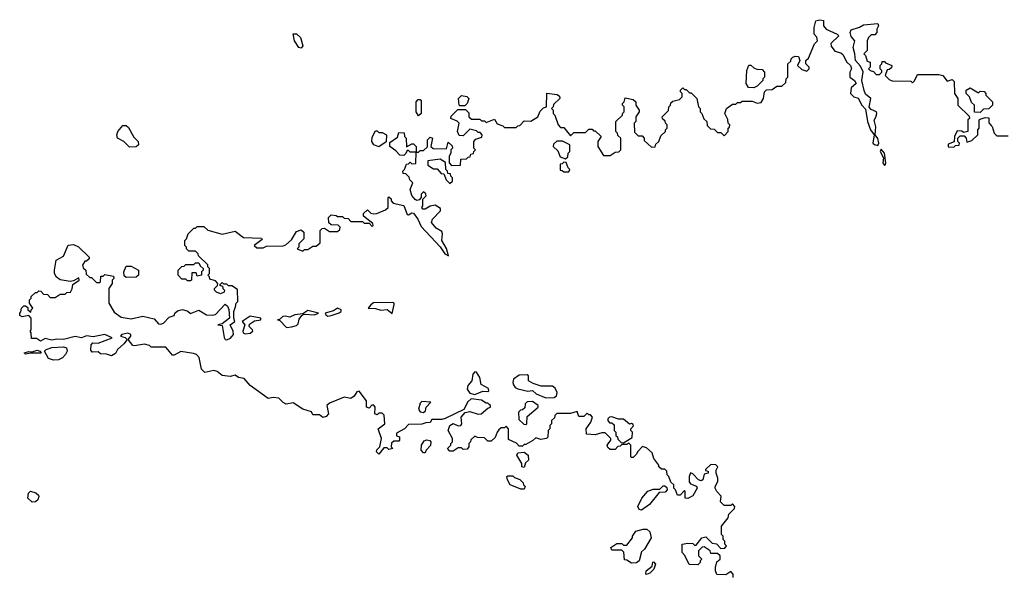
# Model space of a CAD drawing. Extents: x 2380107 to 2585170, y 384273 to 546161.
# Tile 191 of 256: x 2487040 to 2493001, y 440505 to 443882. Entities that reach past the tile are written whole.
import ezdxf

# ---------------------------------------------------------------- set-up
doc = ezdxf.new("R2010")
doc.units = 0

msp = doc.modelspace()

# ---------------------------------------------------------------- linework, layer by layer
at = {"layer": '0CON05XD'}
for points in [[(2488346.7, 442143.3), (2488350, 442165), (2488360, 442175), (2488358.3, 442248.3), (2488325, 442270), (2488305, 442270), (2488295, 442280), (2488275, 442280), (2488265, 442290), (2488250, 442275), (2488268.3, 442268.3), (2488270, 442255), (2488280, 442245), (2488278.3, 442231.7), (2488255, 442222.5), (2488231.7, 442231.7), (2488220, 442245), (2488220, 442255), (2488238.3, 442271.7), (2488240, 442285), (2488225, 442300), (2488191.7, 442311.7), (2488190, 442325), (2488180, 442335), (2488190, 442345), (2488190, 442375), (2488180, 442385), (2488178.3, 442398.3), (2488121.7, 442451.7), (2488120, 442465), (2488105, 442480), (2488065, 442480), (2488050, 442495), (2488050, 442505), (2488040, 442515), (2488040, 442545), (2488050, 442555), (2488060, 442585), (2488095, 442620), (2488105, 442620), (2488115, 442630), (2488155, 442630), (2488178.3, 442608.3), (2488265, 442583.3), (2488345, 442602.5), (2488395, 442562.5), (2488505, 442560), (2488508.3, 442551.7), (2488460, 442515), (2488475, 442500), (2488515, 442500), (2488535, 442510), (2488635, 442512.5), (2488651.7, 442518.3), (2488685, 442550), (2488715, 442600), (2488745, 442610), (2488760, 442595), (2488760, 442555), (2488730, 442525), (2488730, 442505), (2488720, 442495), (2488755, 442480), (2488765, 442490), (2488785, 442490), (2488815, 442510), (2488835, 442510), (2488858.3, 442531.7), (2488860, 442605), (2488871.7, 442618.3), (2488885, 442620), (2488915, 442600), (2488965, 442600), (2488978.3, 442611.7), (2488980, 442625), (2488968.3, 442638.3), (2488925, 442640), (2488911.7, 442651.7), (2488910, 442685), (2488925, 442700), (2488957, 442697), (2488965, 442690), (2488995, 442690), (2489005, 442680), (2489028.3, 442678.3), (2489045, 442660), (2489115, 442660), (2489125, 442650), (2489155, 442650), (2489175, 442630), (2489180, 442635), (2489178.3, 442648.3), (2489121.7, 442691.7), (2489121.7, 442708.3), (2489145, 442730), (2489165, 442710), (2489185, 442707.5), (2489201.7, 442708.3), (2489255, 442730), (2489270, 442745), (2489270, 442805), (2489275, 442810), (2489288.3, 442798.3), (2489290, 442785), (2489301.7, 442771.7), (2489365, 442757.5), (2489385, 442702.5), (2489395, 442700), (2489415, 442712.5), (2489425, 442710), (2489450.8, 442675), (2489470, 442630), (2489586, 442506), (2489613.8, 442465), (2489637, 442453), (2489625, 442496.7), (2489596, 442545), (2489600, 442585), (2489595, 442600), (2489560.7, 442620.7), (2489533.8, 442655), (2489540, 442675), (2489587.5, 442725), (2489588.3, 442738.3), (2489555, 442760), (2489525, 442752.5), (2489495.7, 442734.3), (2489480, 442735), (2489473.8, 442745), (2489480, 442755), (2489480, 442795), (2489500, 442815), (2489498.3, 442828.3), (2489485, 442840), (2489470, 442825), (2489470, 442805), (2489458.3, 442791.7), (2489445, 442787.5), (2489435, 442793.3), (2489415, 442817.5), (2489403.3, 442855), (2489420, 442895), (2489401.7, 442911.7), (2489398.3, 442928.3), (2489378.3, 442948.3), (2489361.7, 442951.7), (2489360, 442965), (2489370, 442975), (2489381.7, 443008.3), (2489395, 443010), (2489405, 443020), (2489415, 443010), (2489438.3, 443011.7), (2489440, 443080), (2489455, 443080), (2489465, 443090), (2489485, 443090), (2489508.3, 443111.7), (2489510, 443155), (2489525, 443170), (2489540, 443165), (2489530, 443115), (2489542.5, 443102.5), (2489625, 443100), (2489635, 443140), (2489658.3, 443118.3), (2489660, 443105), (2489650, 443095), (2489650, 443075), (2489640, 443055), (2489640, 443015), (2489655, 443000), (2489708.3, 443001.7), (2489711.7, 443038.3), (2489745, 443040), (2489755, 443050), (2489768.3, 443051.7), (2489771.7, 443068.3), (2489788.3, 443071.7), (2489790, 443085), (2489800, 443095), (2489790, 443105), (2489790, 443145), (2489801.7, 443158.3), (2489838.3, 443171.7), (2489840, 443185), (2489828.3, 443198.3), (2489815, 443200), (2489805, 443210), (2489765, 443220), (2489725, 443180), (2489701.7, 443181.7), (2489690, 443205), (2489700, 443255), (2489688.3, 443268.3), (2489650, 443285), (2489651.7, 443298.3), (2489691.7, 443338.3), (2489738.3, 443338.3), (2489758.3, 443318.3), (2489760, 443295), (2489775, 443280), (2489825, 443280), (2489835, 443270), (2489855, 443270), (2489865, 443260), (2489915, 443280), (2489931.7, 443251.7), (2489965, 443240), (2489975, 443230), (2490045, 443230), (2490055, 443240), (2490068.3, 443241.7), (2490095, 443270), (2490135, 443267.5), (2490176.4, 443293.6), (2490191.7, 443328.3), (2490211.7, 443348.3), (2490230, 443355), (2490231.7, 443438.3), (2490295, 443430), (2490308.3, 443418.3), (2490310, 443405), (2490271.7, 443368.3), (2490270, 443355), (2490260, 443345), (2490270, 443335), (2490270, 443315), (2490280, 443305), (2490300, 443245), (2490315, 443230), (2490335, 443230), (2490375, 443180), (2490395, 443200), (2490465, 443200), (2490485, 443220), (2490505, 443220), (2490515, 443210), (2490525, 443210), (2490560, 443175), (2490540, 443145), (2490540, 443115), (2490575, 443060), (2490615, 443060), (2490645, 443080), (2490668.3, 443081.7), (2490680, 443095), (2490680, 443165), (2490661.7, 443181.7), (2490660, 443195), (2490650, 443205), (2490650, 443265), (2490690, 443305), (2490690, 443315), (2490700, 443325), (2490700, 443355), (2490690, 443365), (2490690, 443375), (2490700, 443385), (2490705, 443410), (2490755, 443400), (2490770, 443385), (2490770, 443365), (2490790, 443335), (2490790, 443325), (2490770, 443295), (2490770, 443265), (2490760, 443255), (2490761.7, 443201.7), (2490785, 443180), (2490808.3, 443178.3), (2490820, 443165), (2490821.7, 443151.7), (2490865, 443110), (2490888.3, 443111.7), (2490891.7, 443128.3), (2490910, 443145), (2490921.7, 443178.3), (2490950, 443205), (2490950, 443215), (2490960, 443225), (2490960, 443245), (2490950, 443255), (2490948.3, 443268.3), (2490931.7, 443281.7), (2490930, 443295), (2490968.3, 443331.7), (2490970, 443355), (2490980, 443365), (2490981.7, 443378.3), (2490995, 443390), (2491035, 443400), (2491050, 443415), (2491050, 443435), (2491040, 443445), (2491040, 443455), (2491055, 443470), (2491065, 443460), (2491075, 443460), (2491095, 443440), (2491105, 443440), (2491140, 443405), (2491150, 443355), (2491160, 443345), (2491160, 443325), (2491170, 443315), (2491181.7, 443281.7), (2491200, 443265), (2491201.7, 443241.7), (2491221.7, 443221.7), (2491245, 443220), (2491265, 443200), (2491285, 443200), (2491305, 443180), (2491330, 443205), (2491330, 443225), (2491338.3, 443231.7), (2491340, 443245), (2491330, 443255), (2491327, 443277), (2491310, 443315), (2491320, 443345), (2491355, 443370), (2491375, 443370), (2491385, 443380), (2491405, 443380), (2491415, 443390), (2491475, 443390), (2491505, 443377.5), (2491529.3, 443380.7), (2491542.5, 443405), (2491550, 443445), (2491561.7, 443458.3), (2491595, 443460), (2491625, 443480), (2491655, 443480), (2491678.3, 443501.7), (2491680, 443525), (2491690, 443535), (2491690, 443615), (2491708.3, 443631.7), (2491710, 443645), (2491720, 443655), (2491735, 443662.5), (2491755, 443660), (2491762.5, 443635), (2491750, 443605), (2491775, 443580), (2491805, 443570), (2491820, 443585), (2491820, 443595), (2491800, 443615), (2491800, 443635), (2491815, 443650), (2491853, 443737), (2491870, 443755), (2491866.7, 443776.7), (2491850, 443795), (2491850, 443835), (2491860, 443875), (2491885, 443882.5), (2491907, 443877), (2491907.5, 443845), (2491922.5, 443825), (2491990, 443795), (2492000, 443785), (2491951.7, 443738.3), (2491953, 443723), (2491975, 443692.5), (2492011.7, 443681.7), (2492025, 443670), (2492045, 443627.5), (2492070, 443605), (2492075.7, 443585), (2492066.2, 443565), (2492066.7, 443535), (2492095, 443513.8), (2492103.8, 443495), (2492075, 443470), (2492070, 443435), (2492090, 443415), (2492116.4, 443406.4), (2492138, 443365), (2492160.7, 443340.7), (2492172, 443265), (2492191.4, 443215), (2492213.8, 443185), (2492206.2, 443135), (2492215.8, 443125.8), (2492235, 443121.2), (2492240.6, 443135), (2492235, 443163.3), (2492220, 443185), (2492223, 443233), (2492214.2, 443274.2), (2492223, 443293), (2492230, 443315), (2492226.7, 443325), (2492195, 443339.2), (2492183.2, 443353.2), (2492193.8, 443405), (2492161.7, 443431.7), (2492152.7, 443452.7), (2492137.7, 443515), (2492146.7, 443566.7), (2492131.2, 443601.2), (2492099.5, 443635), (2492097.1, 443675), (2492085.6, 443715), (2492096.2, 443755), (2492075, 443780), (2492067.5, 443805), (2492075, 443821.2), (2492125, 443837.5), (2492148.3, 443851.7), (2492235, 443860), (2492240, 443845), (2492230, 443825), (2492230, 443805), (2492218.3, 443791.7), (2492195, 443790), (2492180, 443775), (2492170, 443755), (2492170, 443695), (2492150, 443675), (2492160, 443665), (2492171.7, 443631.7), (2492190, 443625), (2492190, 443595), (2492180, 443585), (2492190, 443575), (2492208.3, 443568.3), (2492225, 443550), (2492245, 443550), (2492260, 443565), (2492260, 443575), (2492250, 443585), (2492250, 443605), (2492260, 443615), (2492261.7, 443628.3), (2492275, 443630), (2492281.7, 443621.7), (2492320, 443605), (2492318.3, 443591.7), (2492305, 443580), (2492291.7, 443578.3), (2492280, 443545), (2492305, 443520), (2492323, 443513), (2492435, 443510), (2492445, 443500), (2492458.3, 443511.7), (2492475, 443550), (2492605, 443550), (2492630, 443545), (2492655, 443510), (2492685, 443520), (2492698.3, 443508.3), (2492700, 443435), (2492720, 443405), (2492720, 443365), (2492788.3, 443298.3), (2492790, 443285), (2492780, 443275), (2492780, 443205), (2492755, 443200), (2492745, 443207.5), (2492715, 443210), (2492700, 443175), (2492698.3, 443141.7), (2492661.7, 443128.3), (2492661.7, 443111.7), (2492695, 443110), (2492705, 443120), (2492728.3, 443121.7), (2492730, 443135), (2492720, 443145), (2492720, 443165), (2492735, 443180), (2492758.3, 443178.3), (2492770, 443165), (2492775, 443140), (2492805, 443150), (2492840, 443185), (2492840, 443215), (2492850, 443225), (2492850, 443275), (2492855, 443280), (2492885, 443290), (2492908.3, 443288.3), (2492908.3, 443258.3), (2492920.7, 443240.7)], [(2488745, 443710.8), (2488730.8, 443715), (2488704.4, 443755), (2488695, 443797.5), (2488715, 443796.2), (2488740, 443775), (2488753.8, 443725), (2488745, 443710.8)], [(2491485, 443470), (2491451.7, 443471.7), (2491437.5, 443495), (2491442.5, 443575), (2491455, 443607.5), (2491467, 443607), (2491485, 443590), (2491503, 443583), (2491535, 443580), (2491550, 443565), (2491550, 443535), (2491540, 443525), (2491540, 443515), (2491505, 443480), (2491485, 443470)], [(2492855, 443320), (2492821.7, 443321.7), (2492820, 443365), (2492801.7, 443381.7), (2492790, 443415), (2492770, 443435), (2492770, 443455), (2492795, 443470), (2492845, 443440), (2492855, 443450), (2492878.3, 443448.3), (2492890, 443435), (2492890, 443425), (2492930, 443385), (2492930, 443365), (2492908.3, 443341.7), (2492875, 443340), (2492855, 443320)], [(2489455, 443300), (2489440, 443325), (2489440, 443385), (2489451.7, 443398.3), (2489465, 443400), (2489470, 443395), (2489470, 443315), (2489455, 443300)], [(2489735, 443360), (2489705, 443360), (2489700, 443365), (2489697.5, 443405), (2489715, 443422.5), (2489747, 443417), (2489760, 443405), (2489750, 443375), (2489735, 443360)], [(2487705, 443110), (2487670, 443145), (2487632.5, 443165), (2487627.5, 443185), (2487633.3, 443205), (2487665, 443242.5), (2487685, 443242.5), (2487699.5, 443229.5), (2487731.7, 443171.7), (2487757.5, 443145), (2487760, 443125), (2487745, 443112.5), (2487705, 443110)], [(2492920.7, 443240.7), (2492927.5, 443235), (2492940, 443195), (2492955, 443180), (2493025, 443180)], [(2489215, 443113.3), (2489185, 443124.2), (2489171.4, 443145), (2489175, 443170), (2489195, 443210), (2489205, 443210), (2489215, 443200), (2489235, 443200), (2489260, 443185), (2489258.3, 443141.7), (2489215, 443113.3)], [(2489365, 443060), (2489341.7, 443061.7), (2489318.3, 443088.3), (2489280, 443115), (2489281.7, 443138.3), (2489328.3, 443171.7), (2489335, 443200), (2489367, 443197), (2489370, 443175), (2489380, 443165), (2489381.7, 443111.7), (2489415, 443130), (2489425, 443130), (2489440, 443115), (2489440, 443080), (2489405, 443080), (2489395, 443090), (2489385, 443090), (2489378.3, 443071.7), (2489365, 443060)], [(2490345, 443040), (2490358.3, 443051.7), (2490360, 443075), (2490370, 443085), (2490370, 443125), (2490327, 443147), (2490293, 443147), (2490271.7, 443128.3), (2490270, 443115), (2490298.3, 443088.3), (2490311.7, 443051.7), (2490345, 443040)], [(2492275, 443000), (2492282.5, 443005), (2492283.3, 443015), (2492276, 443075), (2492255, 443098.8), (2492250.6, 443085), (2492270, 443045), (2492266.7, 443015), (2492275, 443000)], [(2489645, 442890), (2489660, 442905), (2489660, 442925), (2489650, 442935), (2489648.3, 442948.3), (2489631.7, 442951.7), (2489630, 442965), (2489620, 442975), (2489618.3, 443018.3), (2489585, 443037.5), (2489511.7, 443028.3), (2489511.7, 443001.7), (2489545, 442980), (2489568.3, 442978.3), (2489591.7, 442951.7), (2489608.3, 442948.3), (2489621.7, 442911.7), (2489645, 442890)], [(2490365, 442960), (2490370, 442975), (2490360, 442985), (2490348.3, 443018.3), (2490335, 443020), (2490325, 443010), (2490311.7, 443008.3), (2490311.7, 442971.7), (2490325, 442970), (2490335, 442960), (2490365, 442960)], [(2491360, 440505), (2491360, 440525), (2491345, 440540), (2491315, 440520), (2491261.7, 440521.7), (2491252.5, 440545), (2491252.5, 440565), (2491261.7, 440598.3), (2491280, 440615), (2491280, 440635), (2491265, 440650), (2491225, 440650), (2491220, 440665), (2491185, 440690), (2491171.7, 440688.3), (2491150, 440665), (2491150, 440635), (2491170, 440615), (2491160, 440605), (2491160, 440595), (2491145, 440580), (2491093.3, 440583.3), (2491067, 440637), (2491050, 440655), (2491050, 440705), (2491085, 440712.5), (2491115, 440710), (2491125, 440700), (2491135, 440700), (2491170, 440745), (2491195, 440750), (2491231.7, 440711.7), (2491258.3, 440708.3), (2491285, 440680), (2491308.3, 440681.7), (2491320, 440695), (2491310, 440705), (2491310, 440725), (2491300, 440735), (2491300, 440755), (2491290, 440765), (2491290, 440815), (2491330, 440865), (2491332.5, 440887.5), (2491368.3, 440921.7), (2491370, 440935), (2491355, 440950), (2491345, 440940), (2491305, 440940), (2491283, 440963), (2491287.5, 440997.5), (2491260, 441025), (2491250, 441045), (2491250, 441055), (2491267.5, 441085), (2491267.5, 441105), (2491256.7, 441135), (2491257.5, 441155), (2491267.5, 441175), (2491255, 441186.7), (2491225, 441187.5), (2491191.7, 441158.3), (2491191.7, 441151.7), (2491208.3, 441148.3), (2491207.5, 441135), (2491185, 441130), (2491176, 441095), (2491165, 441088.8), (2491150, 441095), (2491115, 441132.5), (2491101.7, 441138.3), (2491092.5, 441115), (2491093, 441083), (2491101.2, 441071.2), (2491136.9, 441056.9), (2491142, 441045), (2491115, 440998), (2491085, 440982), (2491070, 440985), (2491070, 441025), (2491065, 441030), (2491038.3, 441001.7), (2491021.7, 441001.7), (2491010, 441035), (2491000, 441045), (2491000, 441065), (2490981.7, 441081.7), (2490970, 441115), (2490960, 441125), (2490958.3, 441148.3), (2490945, 441160), (2490925, 441160), (2490910, 441175), (2490910, 441185), (2490880, 441225), (2490868.3, 441258.3), (2490835, 441290), (2490811.7, 441298.3), (2490780, 441265), (2490775, 441250), (2490755, 441230), (2490745, 441230), (2490740, 441235), (2490740, 441305), (2490728.3, 441318.3), (2490715, 441310), (2490685, 441310), (2490675, 441300), (2490661.7, 441298.3), (2490645, 441280), (2490615, 441280), (2490601.7, 441291.7), (2490597.5, 441305), (2490620, 441335), (2490620, 441345), (2490585, 441380), (2490565, 441380), (2490525, 441367.5), (2490471.7, 441371.7), (2490470, 441405), (2490497.5, 441445), (2490507.5, 441475), (2490495, 441490), (2490485, 441490), (2490475, 441500), (2490455, 441480), (2490425, 441480), (2490415, 441510), (2490375, 441497.5), (2490291.7, 441498.3), (2490280, 441485), (2490278.3, 441471.7), (2490260, 441455), (2490260, 441435), (2490250, 441425), (2490250, 441405), (2490240, 441395), (2490237, 441353), (2490230, 441345), (2490195, 441340), (2490165, 441350), (2490147, 441333), (2490105, 441310), (2490095, 441310), (2490085, 441300), (2490065, 441300), (2490048.3, 441318.3), (2490000, 441340), (2490000, 441405), (2489985, 441420), (2489975, 441410), (2489955, 441410), (2489941.7, 441398.3), (2489930, 441385), (2489918.3, 441351.7), (2489895, 441330), (2489875, 441330), (2489855, 441350), (2489812.5, 441352.5), (2489795, 441360), (2489771.7, 441338.3), (2489770, 441325), (2489760, 441315), (2489760, 441295), (2489748.3, 441281.7), (2489725, 441280), (2489715, 441290), (2489695, 441290), (2489665, 441270), (2489645, 441270), (2489630, 441285), (2489650, 441305), (2489650, 441315), (2489660, 441325), (2489660, 441345), (2489633.3, 441395), (2489643.3, 441425), (2489665, 441436.7), (2489695, 441422.5), (2489710, 441425), (2489716.7, 441435), (2489712.5, 441475), (2489736.4, 441503.6), (2489765, 441510), (2489815, 441493.8), (2489834, 441496), (2489875, 441530), (2489890, 441535), (2489890, 441545), (2489881.7, 441551.7), (2489875, 441560), (2489865, 441560), (2489835, 441577.5), (2489773, 441587), (2489753, 441567), (2489729.3, 441520.7), (2489615, 441466.7), (2489595, 441460), (2489535, 441460), (2489525, 441442.5), (2489498.3, 441441.7), (2489475, 441432.5), (2489395, 441430), (2489370, 441405), (2489321.7, 441378.3), (2489321.7, 441361.7), (2489340, 441355), (2489340, 441335), (2489335, 441330), (2489305, 441330), (2489291.7, 441318.3), (2489290, 441295), (2489300, 441285), (2489275, 441280), (2489265, 441290), (2489245, 441290), (2489215, 441250), (2489200, 441265), (2489203, 441277), (2489220, 441295), (2489230, 441345), (2489210, 441405), (2489250, 441435), (2489247, 441487), (2489235, 441500), (2489215, 441500), (2489205, 441490), (2489190, 441495), (2489192.5, 441535), (2489185, 441547.5), (2489173, 441547), (2489155, 441530), (2489140, 441535), (2489140, 441575), (2489095, 441632.5), (2489080.7, 441629.3), (2489065, 441602.5), (2489045, 441587.5), (2489003.9, 441596.1), (2488915, 441560), (2488900, 441545), (2488910, 441495), (2488895, 441480), (2488875, 441472.5), (2488855, 441490), (2488815, 441490), (2488806.7, 441506.7), (2488754.1, 441524.1), (2488695, 441562.5), (2488654.1, 441554.1), (2488635, 441563.3), (2488609.3, 441589.3), (2488575, 441593.3), (2488545, 441587.5), (2488435, 441666.7), (2488398.6, 441708.6), (2488365, 441716.2), (2488345, 441730), (2488315, 441721.2), (2488265, 441727.5), (2488235, 441752.5), (2488215, 441757.5), (2488160, 441745), (2488140, 441765), (2488127, 441837), (2488110, 441855), (2488091.7, 441861.7), (2488015, 441872.5), (2487975, 441850), (2487965, 441850), (2487925, 441900), (2487835, 441900), (2487825, 441910), (2487795, 441917.5), (2487735, 441906.7), (2487725, 441910), (2487697.5, 441945), (2487712.5, 441965), (2487712.5, 441975), (2487695, 441983.3), (2487657.5, 441975), (2487650, 441965), (2487677.7, 441957.7), (2487690, 441945), (2487671.2, 441918.8), (2487632.5, 441885), (2487619.3, 441860.7), (2487595, 441847.5), (2487565, 441857.5), (2487528.3, 441858.3), (2487515, 441870), (2487478.3, 441868.3), (2487470.7, 441880.7), (2487473.6, 441913.6), (2487483.3, 441925), (2487515, 441923.3), (2487600, 441955), (2487556.1, 441976.1), (2487485, 441962.2), (2487445, 441967.1), (2487415, 441955.7), (2487375, 441962.9), (2487305.4, 441944.6), (2487265, 441947.5), (2487235, 441941.4), (2487195, 441951.2), (2487165, 441936.2), (2487141.7, 441951.7), (2487111.7, 441951.7), (2487110, 441985), (2487102.5, 441995), (2487110, 442005), (2487110, 442075), (2487095, 442090), (2487055, 442082.5), (2487041.7, 442091.7), (2487040, 442105), (2487047, 442113), (2487050, 442135), (2487065, 442150), (2487075, 442150), (2487088.3, 442138.3), (2487090, 442125), (2487108.3, 442111.7), (2487110, 442125), (2487120, 442135), (2487100, 442165), (2487100, 442185), (2487110, 442195), (2487110, 442205), (2487135, 442230), (2487145, 442230), (2487155, 442240), (2487168.3, 442238.3), (2487185, 442220), (2487208.3, 442218.3), (2487225, 442200), (2487255, 442200), (2487285, 442220), (2487315, 442220), (2487325, 442230), (2487348.3, 442231.7), (2487357, 442253), (2487361.7, 442278.3), (2487400, 442305), (2487398.3, 442318.3), (2487365, 442300), (2487345, 442297.5), (2487285, 442307.5), (2487263.6, 442323.6), (2487250, 442345), (2487250, 442365), (2487260, 442425), (2487305, 442450), (2487333.6, 442516.4), (2487365, 442520), (2487396.4, 442506.4), (2487460, 442445), (2487460, 442435), (2487445, 442420), (2487435, 442420), (2487420, 442395), (2487425, 442380), (2487440, 442365), (2487441.7, 442341.7), (2487465, 442320), (2487475, 442320), (2487505, 442290), (2487525, 442290), (2487530, 442295), (2487531.7, 442328.3), (2487545, 442330), (2487555, 442340), (2487608.3, 442328.3), (2487610, 442315), (2487600, 442305), (2487600, 442285), (2487580, 442255), (2487580, 442165), (2487611.7, 442111.7), (2487655, 442080), (2487715, 442070), (2487785, 442087.5), (2487855, 442070), (2487880.7, 442040.7), (2487895, 442037.5), (2487910, 442045), (2487945, 442080), (2487975, 442090), (2487980, 442105), (2487995, 442120), (2488025, 442127.5), (2488057, 442117), (2488075, 442102.5), (2488125, 442122.5), (2488170, 442095), (2488205, 442093.3), (2488225, 442097.5), (2488285, 442160), (2488298.3, 442148.3), (2488307, 442127), (2488310, 442075), (2488265, 442040), (2488240, 442035), (2488265, 442030), (2488277.9, 441957.9), (2488285, 441946.2), (2488295, 441944), (2488316.9, 441953.1), (2488334, 441975), (2488332.5, 441995), (2488313.3, 442035), (2488342.5, 442055), (2488336.7, 442075), (2488337.5, 442115), (2488346.7, 442143.3)], [(2487685, 442320), (2487671.7, 442331.7), (2487670, 442355), (2487685, 442390), (2487715, 442390), (2487760, 442365), (2487760, 442335), (2487745, 442322.5), (2487685, 442320)], [(2488075, 442300), (2488055, 442300), (2488045, 442310), (2488021.7, 442311.7), (2488000, 442335), (2488000, 442365), (2488021.7, 442388.3), (2488035, 442390), (2488045, 442400), (2488095, 442400), (2488105, 442410), (2488125, 442410), (2488131.7, 442391.7), (2488150, 442375), (2488150, 442365), (2488140, 442355), (2488140, 442335), (2488115, 442330), (2488108.3, 442348.3), (2488081.7, 442348.3), (2488080, 442305), (2488075, 442300)], [(2489295, 442102.5), (2489307, 442157), (2489307.5, 442165), (2489299.3, 442169.3), (2489182.9, 442167.1), (2489165, 442156.2), (2489150, 442135), (2489195, 442134), (2489227, 442123), (2489265, 442126.2), (2489295, 442102.5)], [(2488405, 441980), (2488435, 441983.3), (2488452.5, 441995), (2488450, 442005), (2488430, 442025), (2488431.2, 442038.8), (2488462.3, 442057.7), (2488500, 442065), (2488500, 442075), (2488435, 442086.7), (2488387.5, 442055), (2488403.9, 442033.9), (2488390, 441995), (2488392.5, 441985), (2488405, 441980)], [(2488655, 442017.5), (2488685, 442022.5), (2488715, 442030), (2488725, 442040), (2488731.9, 442068.1), (2488748.3, 442091.7), (2488761.7, 442098.3), (2488825.8, 442094.2), (2488850, 442105), (2488785, 442121.2), (2488755, 442100), (2488705, 442094.2), (2488675, 442080), (2488647.7, 442087.7), (2488633.3, 442085), (2488612.5, 442067.5), (2488600, 442065), (2488615, 442060), (2488655, 442017.5)], [(2488905, 442087.5), (2488925, 442090), (2488975, 442107.5), (2488986.7, 442115), (2488986.7, 442125), (2488965, 442136.2), (2488940, 442120), (2488890, 442105), (2488892.5, 442095), (2488905, 442087.5)], [(2487075, 441857.5), (2487067.5, 441865), (2487095, 441872.5), (2487115, 441870), (2487145, 441880), (2487162.5, 441875), (2487170, 441865), (2487165, 441862.5), (2487105, 441863.3), (2487075, 441857.5)], [(2487245, 441820), (2487215, 441830), (2487190, 441875), (2487200, 441885), (2487233.7, 441896.3), (2487305, 441901.2), (2487322.5, 441895), (2487327.5, 441875), (2487317.5, 441855), (2487300, 441835), (2487275, 441822.5), (2487245, 441820)], [(2489795, 441612.5), (2489845, 441633.3), (2489875, 441630), (2489880, 441635), (2489878.3, 441648.3), (2489833.9, 441673.9), (2489825.9, 441715.9), (2489805, 441747.5), (2489795, 441750), (2489783.3, 441735), (2489777.5, 441695), (2489753.9, 441666.1), (2489750, 441645), (2489765, 441620), (2489795, 441612.5)], [(2490225, 441591.2), (2490275, 441593.8), (2490290, 441605), (2490293.8, 441625), (2490281.2, 441651.2), (2490265, 441662.5), (2490197, 441663), (2490148.3, 441678.3), (2490120, 441695), (2490120, 441725), (2490111.7, 441731.7), (2490065, 441730), (2490030, 441705), (2490026, 441685), (2490030.5, 441670.5), (2490040, 441655), (2490055, 441646.2), (2490117, 441633), (2490145, 441637.5), (2490166.4, 441616.4), (2490225, 441591.2)], [(2489485, 441502.5), (2489497, 441513), (2489500, 441535), (2489530, 441565), (2489475, 441570), (2489465, 441560), (2489453.6, 441523.6), (2489465, 441507.5), (2489485, 441502.5)], [(2490105, 441430), (2490110, 441435), (2490111.7, 441478.3), (2490180, 441535), (2490180, 441545), (2490145, 441570), (2490111.7, 441568.3), (2490100, 441555), (2490098.3, 441531.7), (2490085, 441520), (2490071.7, 441518.3), (2490060, 441505), (2490061.7, 441461.7), (2490091.7, 441431.7), (2490105, 441430)], [(2490695, 441320), (2490748.3, 441351.7), (2490750, 441385), (2490740, 441395), (2490740, 441405), (2490757, 441423), (2490755, 441430), (2490745, 441436.7), (2490733, 441433), (2490695, 441462.5), (2490665, 441462.5), (2490625, 441477.5), (2490610, 441475), (2490600, 441465), (2490600, 441455), (2490611.7, 441441.7), (2490625, 441440), (2490638.3, 441428.3), (2490640, 441395), (2490650, 441385), (2490650, 441365), (2490660, 441355), (2490661.7, 441341.7), (2490681.7, 441321.7), (2490695, 441320)], [(2489495, 441260), (2489485, 441260), (2489470, 441275), (2489473.3, 441305), (2489489.2, 441330.8), (2489505, 441337.1), (2489523.8, 441333.8), (2489530, 441325), (2489527, 441303), (2489500, 441275), (2489495, 441260)], [(2490095, 441170), (2490080, 441175), (2490080, 441195), (2490050, 441245), (2490055, 441260), (2490095, 441262.5), (2490117.5, 441245), (2490120, 441215), (2490101.7, 441198.3), (2490095, 441170)], [(2490095, 441040), (2490075, 441040), (2490010, 441065), (2489992.5, 441095), (2489990, 441115), (2489995, 441120), (2490025, 441120), (2490035, 441110), (2490068.3, 441098.3), (2490088.3, 441078.3), (2490090, 441065), (2490100, 441055), (2490095, 441040)], [(2487115, 440960), (2487090, 440985), (2487092.5, 441015), (2487105, 441026.7), (2487137.7, 441017.7), (2487153.6, 441003.6), (2487156.7, 440995), (2487150, 440975), (2487135, 440962.5), (2487115, 440960)], [(2490805, 440912.5), (2490790, 440915), (2490782.5, 440935), (2490807.5, 440985), (2490843.6, 441026.4), (2490875, 441040), (2490915, 441040), (2490935, 441060), (2490945, 441060), (2490958.3, 441048.3), (2490960, 441035), (2490948.3, 441021.7), (2490911.7, 441018.3), (2490853, 440947), (2490805, 440912.5)], [(2490745, 440590), (2490715, 440610), (2490701.7, 440611.7), (2490697, 440657), (2490685, 440670), (2490625, 440670), (2490620, 440685), (2490655, 440710), (2490685, 440710), (2490695, 440700), (2490715, 440700), (2490750, 440745), (2490750, 440755), (2490770, 440785), (2490815, 440797.5), (2490837, 440797), (2490855, 440780), (2490863.3, 440745), (2490823.6, 440676.4), (2490805, 440660), (2490790, 440605), (2490775, 440593.8), (2490745, 440590)], [(2490835, 440522.5), (2490830, 440525), (2490832.5, 440545), (2490868.3, 440571.7), (2490873, 440597), (2490878.3, 440598.3), (2490890, 440585), (2490880, 440555), (2490855, 440530), (2490835, 440522.5)]]:
    msp.add_lwpolyline(points, dxfattribs=at)

doc.saveas('drawing.dxf')
